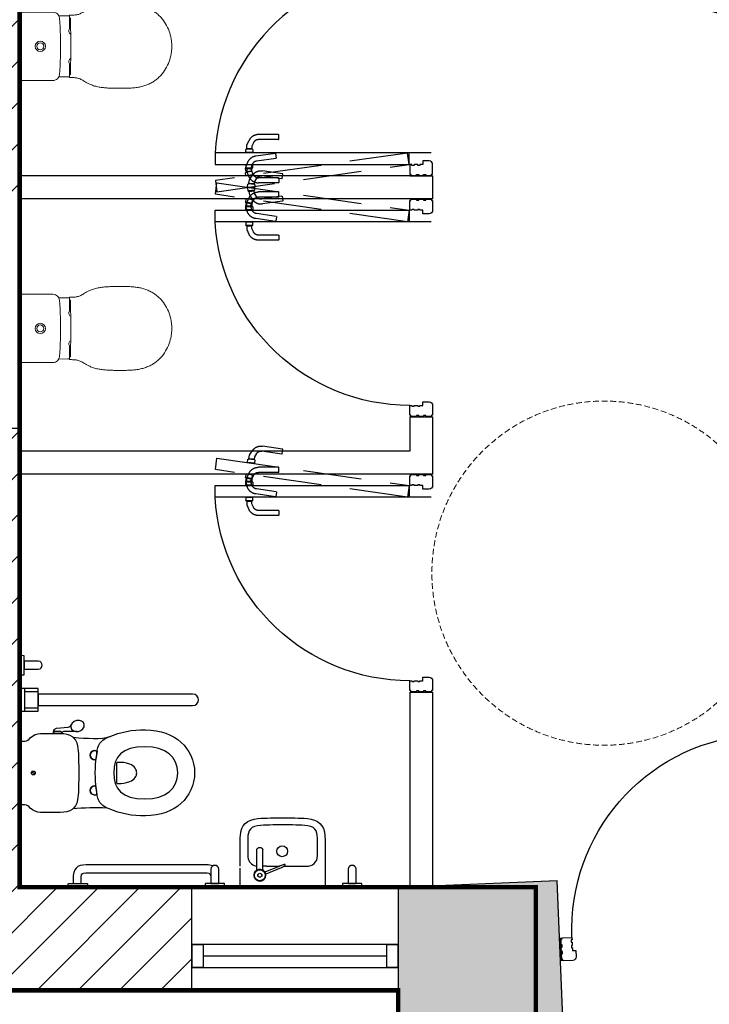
# Model space of a CAD drawing. Extents: x 119999 to 6050531, y -19778 to 3735158.
# Tile 24 of 66: x 569881 to 572887, y 15459 to 19750. Entities that reach past the tile are written whole.
import ezdxf

# ---------------------------------------------------------------- set-up
doc = ezdxf.new("R2010")
doc.units = 0
doc.header["$LTSCALE"] = 20
doc.linetypes.add('DASHED2', pattern=[0.375, 0.25, -0.125])
doc.linetypes.add('XPL-1BlockA$0$DASHED', pattern=[19.05, 12.7, -6.35])
doc.layers.get('Defpoints').update_dxf_attribs({"color": 4})
for name, color, linetype in [('(2-) Structure Generally', 7, 'Continuous'), ('2-  STRUCTURE GENERALLY', 1, 'Continuous'), ('74 - CULINARY & SANITARY FITMENTS', 3, 'Continuous'), ('HATCH', 8, 'Continuous'), ('HATCH_SHADE', 253, 'Continuous'), ('XPL-1BlockA$0$32 - INT WINDOWS & DOORS', 4, 'Continuous')]:
    doc.layers.add(name, color=color, linetype=linetype)
doc.layers.add('(74) Sanitary Fittings', color=3, linetype='Continuous', lineweight=15)
doc.layers.add('AREA-FLOOR', color=213, linetype='Continuous', plot=False)
doc.layers.add('AREA-OPEN SPACE', color=21, linetype='Continuous', plot=False)

# ---------------------------------------------------------------- blocks, each defined once
blk = doc.blocks.new('A$C85575d42')
at = {"layer": '(74) Sanitary Fittings'}
for p, q in [((34.2, 653.3), (34.2, 653.3)), ((44.2, 663.2), (183, 663.2)), ((321.8, 663.2), (183, 663.2)), ((331.8, 653.3), (331.8, 653.3)), ((49.7, 492.5), (49.9, 453.3)), ((183, 485), (179.4, 485)), ((183, 485), (186.6, 485)), ((316.3, 492.5), (316.1, 453.3)), ((49.9, 453.3), (49.9, 446.7)), ((49.9, 446.7), (50, 446.7)), ((50, 446.7), (55.7, 446.7)), ((59.2, 444.3), (59.2, 444)), ((59.4, 443.8), (59.4, 443.2)), ((59.4, 443.7), (59.4, 443.8)), ((59.4, 443.3), (59.4, 443.7)), ((63.4, 446.7), (108.8, 446.7)), ((302.7, 446.7), (257.2, 446.7)), ((306.7, 443.8), (306.6, 443.2)), ((306.7, 443.7), (306.7, 443.8)), ((306.7, 443.3), (306.7, 443.7)), ((306.8, 444.3), (306.8, 444)), ((316.1, 446.7), (310.3, 446.7)), ((316.1, 453.3), (316.2, 446.7)), ((316.1, 446.7), (316.1, 446.7)), ((183, 0.2), (183, 0.3)), ((183, 0.2), (183, 0.3)), ((183, 0), (183, 0.2)), ((183, 0), (183, 0.2))]:
    blk.add_line(p, q, dxfattribs=at)
for points in [[(34.2, 653.3), (34.2, 639.8), (34.1, 627.1), (34.1, 615.4), (34.1, 604.5), (34.1, 594.3), (34.1, 584.7), (34.1, 575.8), (34.1, 567.3), (34.1, 559.2), (34.1, 551.6), (34.1, 544.4), (34.1, 537.4), (34.1, 530.8), (34.2, 518.4)], [(38.4, 661.4), (37.2, 660.3), (35.8, 658.7), (34.9, 656.9), (34.3, 654.8), (34.2, 653.3)], [(327.6, 661.4), (328.9, 660.3), (330.2, 658.7), (331.2, 656.9), (331.7, 654.8), (331.8, 653.3)], [(331.8, 653.3), (331.9, 639.8), (331.9, 627.1), (332, 615.4), (332, 604.5), (332, 594.3), (332, 584.7), (332, 575.8), (332, 567.3), (332, 559.2), (332, 551.6), (332, 544.4), (331.9, 537.4), (331.9, 530.8), (331.9, 518.4)], [(34.2, 518.4), (34.7, 512.4), (36.3, 506.9), (38.8, 502.2), (42, 498.2), (45.8, 494.9), (50, 492.4), (54.9, 490.5), (60.3, 489.6), (66, 489.1), (72, 488.7), (78.2, 488.3), (84.7, 487.9), (91.4, 487.5), (98.5, 487.1), (105.9, 486.8), (113.7, 486.5), (121.9, 486.1), (130.6, 485.9), (139.8, 485.6), (149.6, 485.4), (160.1, 485.2), (171.4, 485.1), (183, 485)], [(331.9, 518.4), (331.4, 512.4), (329.7, 506.9), (327.2, 502.2), (324, 498.2), (320.3, 494.9), (316, 492.4), (311.2, 490.5), (305.7, 489.6), (300.1, 489.1), (294.1, 488.7), (287.8, 488.3), (281.4, 487.9), (274.6, 487.5), (267.6, 487.1), (260.1, 486.8), (252.3, 486.5), (244.1, 486.1), (235.4, 485.9), (226.2, 485.6), (216.4, 485.4), (206, 485.2), (194.7, 485.1), (183, 485)]]:
    blk.add_lwpolyline(points, dxfattribs=at)
for centre, radius, start, end in [((44.2, 653.2), 10, 169.7691, 179.7394), ((44.2, 653.2), 9.99, 162.4533, 169.7549), ((44.2, 653.2), 9.99, 158.2603, 162.4524), ((44.2, 653.2), 10, 147.0208, 158.2453), ((44.4, 652.9), 10.3, 113.5004, 125.0706), ((44.2, 653.3), 9.96, 109.4843, 113.5952), ((43.9, 654.1), 9.12, 107.8182, 109.441), ((44.2, 653.2), 10, 90.0045, 95.1724), ((321.8, 653.2), 10, 84.8276, 89.9955), ((322.1, 654.1), 9.12, 70.559, 72.1818), ((321.8, 653.3), 9.96, 66.4048, 70.5157), ((321.7, 652.9), 10.3, 54.9294, 66.4996), ((321.8, 653.2), 10, 21.7547, 32.9792), ((321.9, 653.2), 9.99, 17.5476, 21.7397), ((321.9, 653.2), 9.99, 10.2451, 17.5467), ((321.8, 653.2), 10, 0.2606, 10.2309), ((183, 573.3), 22.5, 90, 270), ((183, 573.3), 22.4, 90, 270), ((183, 573.3), 15, 90, 270), ((183, 573.3), 22.5, 270, 90), ((183, 573.3), 22.4, 270, 90), ((183, 573.3), 15, 270, 90), ((658, 433.5), 611, 179.2681, 179.6404), ((184.3, 440.5), 137.3, 178.3465, 178.6678), ((283.5, 438.3), 236.5, 178.6863, 179.2772), ((69.7, 443.8), 10.3, 177.0511, 178.8212), ((73, 443.7), 13.6, 178.7751, 179.3766), ((179.6, 16488.3), 16047.4, 269.59229, 270.01241), ((115.5, 433.3), 16, 29.9322, 123.3442), ((186.5, 16488.3), 16047.4, 269.98759, 270.40771), ((250.5, 433.3), 16, 56.6558, 150.0678), ((296.4, 443.8), 10.3, 1.1788, 2.9489), ((293.1, 443.7), 13.6, 0.6234, 1.2249), ((181.8, 440.5), 137.3, 1.3322, 1.6535), ((82.6, 438.3), 236.5, 0.7228, 1.3137), ((-291.9, 433.5), 611, 0.3596, 0.7319)]:
    blk.add_arc(centre, radius, start, end, dxfattribs=at)
for points, knots in [([(43.3, 663.2), (43.1, 663.2), (42.4, 663.1), (41.7, 662.9), (41.1, 662.7)], [0, 0, 0, 0, 0.252466, 1, 1, 1, 1]), ([(322.7, 663.2), (322.9, 663.2), (323.7, 663.1), (324.4, 662.9), (324.9, 662.7)], [0, 0, 0, 0, 0.252466, 1, 1, 1, 1]), ([(46.9, 437.3), (46.9, 434.7), (46.9, 429.3), (46.6, 423.9), (46.4, 421.2)], [0, 0, 0, 0, 0.495288, 1, 1, 1, 1]), ([(47, 444.5), (47, 444.7), (47.1, 445), (47.1, 445.5), (47.3, 446.1), (47.7, 446.4), (48.2, 446.6), (49, 446.7), (49.6, 446.7), (49.9, 446.7)], [0, 0, 0, 0, 0.117059, 0.219311, 0.390297, 0.476432, 0.587814, 0.762619, 1, 1, 1, 1]), ([(55.7, 446.7), (56.1, 446.7), (56.7, 446.7), (57.5, 446.6), (58.1, 446.4), (58.5, 446.2), (58.8, 446), (59, 445.6), (59.1, 445.3), (59.1, 445.1)], [0, 0, 0, 0, 0.248712, 0.451291, 0.592821, 0.694054, 0.775036, 0.849347, 1, 1, 1, 1]), ([(59.1, 445.1), (59.2, 445.1), (59.2, 444.8), (59.2, 444.5), (59.2, 444.3)], [0, 0, 0, 0, 0.236104, 1, 1, 1, 1]), ([(65.4, 441.3), (64.6, 441.3), (63.4, 441.3), (61.9, 441.6), (60.9, 441.9), (60.1, 442.4), (59.6, 442.9), (59.3, 443.5), (59.2, 443.8), (59.2, 444)], [0, 0, 0, 0, 0.321632, 0.478623, 0.625128, 0.752476, 0.855328, 0.935084, 1, 1, 1, 1]), ([(59.6, 445.5), (59.6, 445.4), (59.5, 445), (59.4, 444.6), (59.4, 444.3)], [0, 0, 0, 0, 0.223221, 1, 1, 1, 1]), ([(63.4, 446.7), (62.8, 446.7), (62.1, 446.7), (61.1, 446.6), (60.6, 446.5), (60.2, 446.3), (59.9, 446), (59.7, 445.7), (59.6, 445.5)], [0, 0, 0, 0, 0.388098, 0.545631, 0.668657, 0.765335, 0.846387, 1, 1, 1, 1]), ([(300.7, 441.3), (301.5, 441.3), (302.6, 441.3), (304.2, 441.6), (305.2, 441.9), (306, 442.4), (306.5, 442.9), (306.8, 443.5), (306.8, 443.8), (306.8, 444)], [0, 0, 0, 0, 0.321632, 0.478623, 0.625128, 0.752476, 0.855328, 0.935084, 1, 1, 1, 1]), ([(302.7, 446.7), (303.2, 446.7), (304, 446.7), (304.9, 446.6), (305.4, 446.5), (305.8, 446.3), (306.2, 446), (306.4, 445.7), (306.4, 445.5)], [0, 0, 0, 0, 0.388098, 0.545631, 0.668657, 0.765335, 0.846387, 1, 1, 1, 1]), ([(306.4, 445.5), (306.5, 445.4), (306.6, 445), (306.6, 444.6), (306.7, 444.3)], [0, 0, 0, 0, 0.223221, 1, 1, 1, 1]), ([(306.9, 445.1), (306.9, 445.1), (306.9, 444.8), (306.8, 444.5), (306.8, 444.3)], [0, 0, 0, 0, 0.236104, 1, 1, 1, 1]), ([(310.3, 446.7), (310, 446.7), (309.4, 446.7), (308.6, 446.6), (308, 446.4), (307.6, 446.2), (307.3, 446), (307.1, 445.6), (307, 445.3), (306.9, 445.1)], [0, 0, 0, 0, 0.248712, 0.451291, 0.592821, 0.694054, 0.775036, 0.849347, 1, 1, 1, 1]), ([(319, 444.5), (319, 444.7), (319, 445), (318.9, 445.5), (318.8, 446.1), (318.3, 446.4), (317.8, 446.6), (317.1, 446.7), (316.5, 446.7), (316.1, 446.7)], [0, 0, 0, 0, 0.117059, 0.219311, 0.390297, 0.476432, 0.587814, 0.762619, 1, 1, 1, 1]), ([(319.1, 437.3), (319.1, 434.7), (319.1, 429.3), (319.4, 423.9), (319.7, 421.2)], [0, 0, 0, 0, 0.495288, 1, 1, 1, 1]), ([(14.8, 350.7), (15.8, 353.2), (17.8, 357.9), (21.8, 366.2), (26.7, 375.1), (32.3, 384.3), (37.1, 392.3), (40.9, 399.7), (43.7, 406.9), (45.5, 414), (46.1, 418.8), (46.4, 421.2)], [0, 0, 0, 0, 0.102697, 0.195519, 0.357067, 0.493616, 0.611744, 0.716976, 0.814486, 0.90794, 1, 1, 1, 1]), ([(351.2, 350.7), (350.3, 353.2), (348.3, 357.9), (344.3, 366.2), (339.4, 375.1), (333.7, 384.3), (329, 392.3), (325.1, 399.7), (322.4, 406.9), (320.6, 414), (319.9, 418.8), (319.7, 421.2)], [0, 0, 0, 0, 0.102697, 0.195519, 0.357067, 0.493616, 0.611744, 0.716976, 0.814486, 0.90794, 1, 1, 1, 1]), ([(1.1, 273.6), (1.4, 280.2), (2.2, 293.3), (4.6, 312.7), (8.4, 332), (12.4, 344.5), (14.8, 350.7)], [0, 0, 0, 0, 0.252964, 0.499272, 0.745958, 1, 1, 1, 1]), ([(365, 273.6), (364.7, 280.2), (363.8, 293.3), (361.5, 312.7), (357.6, 332), (353.6, 344.5), (351.2, 350.7)], [0, 0, 0, 0, 0.252964, 0.499272, 0.745958, 1, 1, 1, 1]), ([(0.7, 188.1), (0.4, 195.2), (0.1, 209.4), (0, 230.8), (0.3, 252.2), (0.7, 266.4), (1.1, 273.6)], [0, 0, 0, 0, 0.249998, 0.5, 0.750001, 1, 1, 1, 1]), ([(365.4, 188.1), (365.6, 195.2), (366, 209.4), (366.1, 230.8), (365.8, 252.2), (365.3, 266.4), (365, 273.6)], [0, 0, 0, 0, 0.249998, 0.5, 0.750001, 1, 1, 1, 1]), ([(183, 0), (177.5, 0), (166.3, 0.5), (143.9, 3.4), (116, 10.9), (84.1, 26.1), (60, 44), (43.2, 61.2), (32, 75.6), (22.4, 91.4), (14.6, 108.5), (8.6, 126.7), (4.4, 146.1), (1.8, 166.7), (1, 180.8), (0.7, 188.1)], [0, 0, 0, 0, 0.056705, 0.113959, 0.230828, 0.35087, 0.47306, 0.534765, 0.596847, 0.659489, 0.723087, 0.788164, 0.85546, 0.925743, 1, 1, 1, 1]), ([(183, 0), (188.6, 0), (199.7, 0.5), (222.1, 3.4), (250.1, 10.9), (282, 26.1), (306, 44), (322.8, 61.2), (334, 75.6), (343.6, 91.4), (351.4, 108.5), (357.4, 126.7), (361.6, 146.1), (364.2, 166.7), (365.1, 180.8), (365.4, 188.1)], [0, 0, 0, 0, 0.056705, 0.113959, 0.230828, 0.35087, 0.47306, 0.534765, 0.596847, 0.659489, 0.723087, 0.788164, 0.85546, 0.925743, 1, 1, 1, 1])]:
    blk.add_open_spline(points, degree=3, knots=knots, dxfattribs=at)
blk = doc.blocks.new('XPL-1BlockA$0$D-950-SO')
at = {"layer": 'Defpoints', "linetype": 'XPL-1BlockA$0$DASHED'}
blk.add_line((100, 6.5), (100, 948.5), dxfattribs=at)
at = {"layer": 'Defpoints', "color": 252, "linetype": 'XPL-1BlockA$0$DASHED'}
for p, q in [((0.4, 814.2), (13.2, 816.1)), ((-82.9, 798.6), (-101.5, 786.4)), ((-89.5, 768), (-76.3, 776.6)), ((-67.8, 800.7), (-82.9, 798.6)), ((-76.3, 776.6), (-64.6, 778.3)), ((-67.8, 800.7), (-66.2, 789.6)), ((-67.5, 798.7), (-67.4, 801.1)), ((-67.5, 798.7), (-67.5, 798.7)), ((-67.5, 798.7), (-67.5, 798.7)), ((-64.9, 780.5), (-67.5, 798.7)), ((-67.4, 798.5), (-64.9, 780.7)), ((-66.5, 802), (-65.8, 802.1)), ((-66.2, 789.6), (-64.9, 780.8)), ((-65.9, 803.3), (-65.8, 802.1)), ((-62.3, 777.7), (-65.8, 802.1)), ((-64.9, 780.8), (-64.6, 778.3)), ((-64.9, 780.8), (-64.9, 780.8)), ((-64.9, 780.8), (-64.8, 779.7)), ((-64.1, 778.2), (-64.9, 780.5)), ((-64.8, 779.7), (-64.6, 778.7)), ((-51.8, 806.8), (-64.7, 805)), ((-62.3, 777.7), (-63, 777.6)), ((-62.2, 776.9), (-62.3, 777.7)), ((-62.1, 776.5), (-62.2, 776.9)), ((-60.4, 775.3), (-47.6, 777.1)), ((-51.6, 805.3), (-51.8, 806.8)), ((-47.6, 777.1), (-51.6, 805.7)), ((16.7, 810.4), (-3.4, 801)), ((0.6, 812.7), (0.4, 814.2)), ((4.6, 784.5), (0.5, 813.1)), ((17.5, 786.4), (4.6, 784.5)), ((5.9, 781), (20.2, 787.7)), ((14.9, 814.8), (15.1, 813.7)), ((15.8, 813.8), (15.1, 813.7)), ((18.6, 789.2), (15.1, 813.7)), ((32, 810.4), (16.7, 810.4)), ((17.7, 810.8), (16.9, 813.1)), ((17.4, 812.9), (32.5, 815)), ((17.4, 812.9), (19, 801.7)), ((17.7, 810.8), (17.7, 810.8)), ((17.7, 810.8), (17.7, 810.8)), ((20.3, 792.7), (17.7, 810.8)), ((17.7, 810.6), (20.2, 792.8)), ((18.6, 789.2), (19.3, 789.3)), ((18.7, 788.4), (18.6, 789.2)), ((18.7, 788.1), (18.7, 788.4)), ((19, 801.7), (20.2, 792.9)), ((20.2, 792.9), (20.6, 790.4)), ((20.2, 792.9), (20.2, 792.9)), ((20.2, 792.9), (20.4, 791.8)), ((20.2, 790.3), (20.3, 792.6)), ((20.2, 787.7), (32, 787.7)), ((20.4, 791.8), (20.5, 790.8)), ((32.3, 792.1), (20.6, 790.4)), ((32, 808.3), (32.4, 810.6)), ((32, 810.4), (32, 799.1)), ((32, 808.3), (32, 808.3)), ((32, 808.3), (32, 808.3)), ((32, 790), (32, 808.3)), ((32, 808.1), (32, 790.1)), ((32, 799.1), (32, 790.2)), ((32, 790.2), (32, 787.7)), ((32, 790.2), (32, 790.2)), ((32, 790.2), (32, 789.1)), ((32.4, 787.6), (32, 789.9)), ((32, 789.1), (32, 788.1)), ((47.4, 787.5), (32.3, 792.1)), ((32.5, 815), (53.8, 808.6)), ((33.4, 811.5), (34.1, 811.5)), ((34.1, 786.8), (33.4, 786.8)), ((34.1, 812.6), (34.1, 811.5)), ((34.1, 786.8), (34.1, 811.5)), ((34.1, 786), (34.1, 786.8)), ((34.1, 785.6), (34.1, 786)), ((48.6, 814.1), (35.6, 814.1)), ((35.6, 784.1), (48.6, 784.1)), ((48.6, 812.6), (48.6, 814.1)), ((48.6, 784.1), (48.6, 813)), ((101.4, 814.1), (114.4, 814.1)), ((101.4, 812.6), (101.4, 814.1)), ((101.4, 784.1), (101.4, 813)), ((114.4, 784.1), (101.4, 784.1)), ((115.9, 812.6), (115.9, 811.5)), ((116.6, 811.5), (115.9, 811.5)), ((115.9, 786.8), (115.9, 811.5)), ((115.9, 786.8), (116.6, 786.8)), ((115.9, 786), (115.9, 786.8)), ((115.9, 785.6), (115.9, 786)), ((118, 808.3), (117.6, 810.6)), ((117.6, 787.6), (118, 789.9)), ((118, 810.4), (118, 799.1)), ((118, 810.4), (133.3, 810.4)), ((118, 808.3), (118, 808.3)), ((118, 808.3), (118, 808.3)), ((118, 790), (118, 808.3)), ((118, 808.1), (118, 790.1)), ((118, 799.1), (118, 790.2)), ((118, 790.2), (118, 787.7)), ((118, 790.2), (118, 790.2)), ((118, 790.2), (118, 789.1)), ((118, 789.1), (118, 788.1)), ((129.8, 787.7), (118, 787.7)), ((144.1, 781), (129.8, 787.7)), ((133.3, 810.4), (153.4, 801)), ((-109.6, 654.9), (-121.9, 741.4)), ((-87.8, 658), (-100.1, 744.5)), ((-30, 671.9), (-30, 759.3)), ((-8, 671.9), (-8, 759.3)), ((76.5, 681.4), (64.2, 767.9)), ((98.3, 684.5), (86, 771)), ((158, 671.9), (158, 759.3)), ((180, 671.9), (180, 759.3)), ((-108.4, 653.5), (-109.5, 654.4)), ((-88.6, 656.3), (-108.4, 653.5)), ((-87.7, 657.5), (-88.6, 656.3)), ((-29, 670.4), (-30, 671.4)), ((-9, 670.4), (-29, 670.4)), ((-8, 671.4), (-9, 670.4)), ((76.6, 680.9), (77.7, 680.1)), ((77.7, 680.1), (97.5, 682.9)), ((97.5, 682.9), (98.4, 684)), ((158, 671.4), (159, 670.4)), ((159, 670.4), (179, 670.4)), ((179, 670.4), (180, 671.4))]:
    blk.add_line(p, q, dxfattribs=at)
at = {"layer": 'Defpoints'}
for p, q in [((0, 100), (0, 0)), ((950, 100), (950, 0))]:
    blk.add_line(p, q, dxfattribs=at)
at = {"layer": 'Defpoints', "color": 252, "linetype": 'XPL-1BlockA$0$DASHED'}
blk.add_lwpolyline([(99.5, 109.1), (-19.9, 947.1), (-69.4, 940.1), (50, 102)], close=True, dxfattribs=at)
for centre, radius, start, end in [((13.5, 814.6), 1.5, 8.1103, 98.1103), ((-76.4, 747.9), 46, 123.1103, 186.0684), ((-66.4, 801), 1, 98.1103, 177.6103), ((-64.5, 803.5), 1.5, 98.1103, 188.1103), ((-63.2, 778.6), 1, 198.6103, 278.1103), ((-60.7, 776.7), 1.5, 188.1103, 278.1103), ((16, 759.3), 46, 115, 177.9581), ((16, 759.3), 24, 115, 180), ((16, 812.8), 1, 18.6103, 98.1103), ((17.3, 787.9), 1.5, 278.1103, 8.1103), ((19.2, 790.3), 1, 278.1103, 357.6103), ((33.4, 810.5), 1, 90, 169.5), ((33.4, 787.8), 1, 190.5, 270), ((35.6, 812.6), 1.5, 90, 180), ((35.6, 785.6), 1.5, 180, 270), ((40.4, 764.6), 24, 8.1103, 73.1103), ((40.4, 764.6), 46, 10.1522, 73.1103), ((40.4, 764.6), 46, 8.1103, 10.1522), ((114.4, 812.6), 1.5, 0, 90), ((114.4, 785.6), 1.5, 270, 0), ((116.6, 810.5), 1, 10.5, 90), ((116.6, 787.8), 1, 270, 349.5), ((134, 759.3), 24, 0, 65), ((134, 759.3), 46, 2.0419, 65), ((-76.4, 747.9), 46, 186.0684, 188.1103), ((-76.4, 747.9), 24, 123.1103, 188.1103), ((16, 759.3), 46, 177.9581, 180), ((134, 759.3), 46, 0, 2.0419)]:
    blk.add_arc(centre, radius, start, end, dxfattribs=at)
at = {"layer": 'XPL-1BlockA$0$32 - INT WINDOWS & DOORS'}
blk.add_lwpolyline([(100, 102), (100, 948.5), (50, 948.5), (50, 102)], close=True, dxfattribs=at)
for points in [[(2, 40), (6, 40), (6, 30), (2, 30), (2, 5), (7, 5), (7, 0), (50, 0, 0.414214), (65, 15), (65, 43), (50, 43), (50, 55), (46, 55), (46, 65), (50, 65), (50, 80), (46, 80), (46, 90), (50, 90), (50, 100), (7, 100), (7, 95), (2, 95), (2, 70), (6, 70), (6, 60), (2, 60)], [(885, 15, 0.414214), (900, 0), (943, 0), (943, 5), (948, 5), (948, 30), (944, 30), (944, 40), (948, 40), (948, 60), (944, 60), (944, 70), (948, 70), (948, 95), (943, 95), (943, 100), (900, 100), (900, 90), (904, 90), (904, 80), (900, 80), (900, 65), (904, 65), (904, 55), (900, 55), (900, 43), (885, 43)]]:
    blk.add_lwpolyline(points, format="xyb", close=True, dxfattribs=at)
at = {"layer": 'XPL-1BlockA$0$32 - INT WINDOWS & DOORS', "color": 8}
blk.add_arc((50, 100), 850, 0.0003, 86.6271, dxfattribs=at)
blk = doc.blocks.new('A$Cfc3bba00')
at = {"layer": '74 - CULINARY & SANITARY FITMENTS'}
for p, q in [((417.1, 950.6), (356.7, 926.2)), ((419.6, 954.7), (419.6, 954.4)), ((335.8, 916.6), (335.6, 916.5)), ((336.1, 916.7), (335.8, 916.6)), ((336.3, 916.8), (336.1, 916.7)), ((336.5, 917), (336.3, 916.8)), ((336.8, 917.1), (336.5, 917)), ((337.1, 917.3), (336.8, 917.1)), ((337.4, 917.4), (337.1, 917.3)), ((337.9, 917.7), (337.4, 917.4)), ((338.4, 918), (337.9, 917.7)), ((338.2, 911.3), (338.5, 911.4)), ((339, 918.3), (338.4, 918)), ((338.5, 911.4), (338.8, 911.5)), ((338.8, 911.5), (339.2, 911.6)), ((339.4, 918.5), (339, 918.3)), ((340, 918.7), (339.4, 918.5)), ((339.9, 911.8), (340.3, 911.9)), ((340.3, 911.9), (340.9, 912.1)), ((340.9, 912.1), (341.4, 912.2)), ((341.4, 912.2), (342, 912.4)), ((342, 912.4), (342.5, 912.6)), ((359.7, 918.8), (420.1, 943.2)), ((414.6, 918.6), (431.4, 918.6)), ((424.2, 942.5), (424.5, 942.2)), ((424.5, 942.2), (424.7, 942)), ((424.7, 942), (424.7, 942)), ((431.4, 932.2), (431.4, 847.4)), ((457.4, 932.2), (457.4, 847.4)), ((468.9, 914.7), (457.4, 918.6)), ((459.5, 936.7), (459.8, 937))]:
    blk.add_line(p, q, dxfattribs=at)
for points in [[(419.6, 954.4), (419.6, 954), (419.5, 953.6), (419.5, 953.3), (419.3, 952.9), (419.2, 952.6), (419, 952.3), (418.8, 951.9), (418.6, 951.7), (418.3, 951.4), (418, 951.2), (417.7, 950.9), (417.4, 950.8), (417.1, 950.6)], [(335.6, 916.5), (335.5, 916.4), (335.5, 916.4), (335.4, 916.3), (335.3, 916.3), (335.2, 916.2), (335.1, 916.2), (335, 916.1), (335, 916), (334.9, 916), (334.8, 915.9), (334.7, 915.9), (334.6, 915.8), (334.5, 915.7), (334.4, 915.6), (334.3, 915.5), (334.2, 915.4), (334.1, 915.3), (334, 915.2), (333.9, 915), (333.7, 914.8), (333.6, 914.7), (333.5, 914.5), (333.4, 914.2), (333.4, 914), (333.3, 913.8), (333.2, 913.5), (333.2, 913.2), (333.2, 912.9), (333.2, 912.6), (333.2, 912.4)], [(333.2, 912.4), (333.4, 912.2), (333.6, 912), (333.8, 911.8), (334, 911.6), (334.3, 911.5), (334.5, 911.3), (334.7, 911.2), (334.9, 911.1), (335.2, 911.1), (335.4, 911), (335.6, 911), (335.8, 911), (336, 910.9), (336.1, 910.9), (336.3, 910.9), (336.4, 910.9), (336.5, 911), (336.6, 911), (336.7, 911), (336.8, 911), (336.9, 911), (337, 911), (337.1, 911), (337.2, 911.1), (337.3, 911.1), (337.4, 911.1), (337.6, 911.1), (337.7, 911.2), (337.8, 911.2), (337.9, 911.2), (338.2, 911.3)], [(339.2, 911.6), (339.4, 911.6), (339.9, 911.8)], [(420, 943.3), (420.1, 943.2), (420.1, 943.2)], [(420.1, 943.2), (420.4, 943.3), (420.8, 943.4), (421.1, 943.5), (421.5, 943.5), (421.9, 943.5), (422.2, 943.4), (422.6, 943.4), (423, 943.3), (423.3, 943.1), (423.6, 942.9), (423.9, 942.7), (424.2, 942.5)], [(457.4, 932.2), (457.5, 932.7), (457.5, 933.2), (457.6, 933.7), (457.8, 934.2), (458, 934.7), (458.2, 935.1), (458.5, 935.6), (458.8, 936), (459.1, 936.4), (459.5, 936.7)]]:
    blk.add_lwpolyline(points, dxfattribs=at)
for points in [[(1411, 143), (1492.8, 143), (1492.8, 242.9), (1411, 242.9), (1411, 143)], [(1411, 143), (1470.8, 143), (1470.8, 242.9), (1411, 242.9), (1411, 143)], [(1411, 158.2), (1470.8, 158.2), (1470.8, 227.7), (1411, 227.7), (1411, 158.2)]]:
    blk.add_lwpolyline(points, close=True, dxfattribs=at)
for radius in [25, 24, 8.84, 8.46]:
    blk.add_circle((444.4, 957.4), radius, dxfattribs=at)
for centre, radius, start, end in [((444.4, 957.4), 25.5, 349.9687, 326.0302), ((415.7, 954.1), 3.95, 4.6579, 6.5335), ((451.9, 954.3), 17.7, 320.5727, 355.4261), ((450.3, 694.4), 250, 112, 116.193), ((266, 1150.6), 250, 287.807, 292), ((425.4, 932.2), 6, 0, 52.9016)]:
    blk.add_arc(centre, radius, start, end, dxfattribs=at)
for centre, major_axis in [((346.9, 852.9), (0, 23.6)), ((1431.5, 511.6), (0, 8.45))]:
    blk.add_ellipse(centre, major_axis=major_axis, ratio=1, dxfattribs=at)
for points, knots in [([(84.2, 1012), (84.2, 1012), (83.5, 994.9), (83.5, 994.9), (83.5, 994.9), (83.5, 994.3), (82.9, 993.6), (82.3, 993.6), (82.3, 993.6), (82.3, 993.6), (1.2, 993.6), (1.2, 993.6), (1.2, 993.6), (0.6, 993.6), (0, 994.3), (0, 994.9), (0, 994.9), (0, 994.9), (0, 1012), (0, 1012), (0, 1012), (0, 1012), (84.2, 1012), (84.2, 1012)], [0, 0, 0, 0, 0.166667, 0.166667, 0.166667, 0.166667, 0.333333, 0.333333, 0.333333, 0.333333, 0.5, 0.5, 0.5, 0.5, 0.666667, 0.666667, 0.666667, 0.666667, 0.833333, 0.833333, 0.833333, 0.833333, 1, 1, 1, 1]), ([(59.1, 993.4), (59.1, 993.4), (59.1, 931.6), (59.1, 931.6), (59.1, 931.6), (59.1, 908.9), (24.7, 908.9), (24.7, 931.6), (24.7, 931.6), (24.7, 931.6), (24.7, 993.4), (24.7, 993.4), (24.7, 993.4), (24.7, 993.4), (59.1, 993.4), (59.1, 993.4)], [0, 0, 0, 0, 0.25, 0.25, 0.25, 0.25, 0.5, 0.5, 0.5, 0.5, 0.75, 0.75, 0.75, 0.75, 1, 1, 1, 1]), ([(344.8, 707.5), (309.4, 707.5), (273.2, 707.2), (237.2, 710.2), (237.2, 710.2), (190.7, 714), (162.4, 738.6), (160.5, 785.1), (160.5, 785.1), (160.1, 794.5), (160, 803.9), (160, 813.3), (160, 813.3), (159.9, 879.5), (160, 945.7), (160, 1011.9), (160, 1011.9), (160, 1011.9), (344.8, 1011.9), (344.8, 1011.9), (344.8, 1011.9), (344.8, 1011.9), (529.6, 1011.9), (529.6, 1011.9), (529.6, 1011.9), (529.6, 983.7), (529.6, 955.5), (529.7, 927.2)], [0, 0, 0, 0, 0.1, 0.1, 0.1, 0.1, 0.2, 0.2, 0.2, 0.2, 0.3, 0.3, 0.3, 0.3, 0.4, 0.4, 0.4, 0.4, 0.5, 0.5, 0.5, 0.5, 0.6, 0.6, 0.6, 0.6, 0.6426198, 0.6426198, 0.6426198, 0.6426198]), ([(682.7, 1012), (682.7, 1012), (682, 994.9), (682, 994.9), (682, 994.9), (681.9, 994.3), (681.3, 993.6), (680.7, 993.6), (680.7, 993.6), (680.7, 993.6), (599.7, 993.6), (599.7, 993.6), (599.7, 993.6), (599.1, 993.6), (598.5, 994.3), (598.5, 994.9), (598.5, 994.9), (598.5, 994.9), (598.5, 1012), (598.5, 1012), (598.5, 1012), (598.5, 1012), (682.7, 1012), (682.7, 1012)], [0, 0, 0, 0, 0.166667, 0.166667, 0.166667, 0.166667, 0.333333, 0.333333, 0.333333, 0.333333, 0.5, 0.5, 0.5, 0.5, 0.666667, 0.666667, 0.666667, 0.666667, 0.833333, 0.833333, 0.833333, 0.833333, 1, 1, 1, 1]), ([(657.6, 993.4), (657.6, 993.4), (657.6, 931.6), (657.6, 931.6), (657.6, 931.6), (657.6, 908.9), (623.2, 908.9), (623.2, 931.6), (623.2, 931.6), (623.2, 931.6), (623.2, 993.4), (623.2, 993.4), (623.2, 993.4), (623.2, 993.4), (657.6, 993.4), (657.6, 993.4)], [0, 0, 0, 0, 0.25, 0.25, 0.25, 0.25, 0.5, 0.5, 0.5, 0.5, 0.75, 0.75, 0.75, 0.75, 1, 1, 1, 1]), ([(649.5, 917), (657.7, 913.5), (666.9, 912.3), (675.5, 912.3), (675.5, 912.3), (675.5, 912.3), (940.8, 912.3), (940.8, 912.3), (940.8, 912.3), (940.8, 912.3), (1201, 912.3), (1201, 912.3), (1201, 912.3), (1242.8, 912.3), (1258.5, 929.1), (1258.5, 973.2), (1258.5, 973.2), (1258.5, 973.2), (1258.5, 993.5), (1258.5, 993.5), (1258.5, 993.5), (1258.5, 993.5), (1223.1, 993.5), (1223.1, 993.5), (1223.1, 993.5), (1223.1, 993.5), (1223.1, 965.5), (1223.1, 965.5), (1223.1, 965.5), (1223.1, 950.5), (1219.5, 947.6), (1202.4, 947.6), (1202.4, 947.6), (1202.4, 947.6), (940.8, 947.6), (940.8, 947.6), (940.8, 947.6), (940.8, 947.6), (674.1, 947.6), (674.1, 947.6), (674.1, 947.6), (662.3, 947.6), (658.2, 953.8), (658.1, 964.8)], [0, 0, 0, 0, 0.090909, 0.090909, 0.090909, 0.090909, 0.181818, 0.181818, 0.181818, 0.181818, 0.272727, 0.272727, 0.272727, 0.272727, 0.363636, 0.363636, 0.363636, 0.363636, 0.454545, 0.454545, 0.454545, 0.454545, 0.545455, 0.545455, 0.545455, 0.545455, 0.636364, 0.636364, 0.636364, 0.636364, 0.727273, 0.727273, 0.727273, 0.727273, 0.818182, 0.818182, 0.818182, 0.818182, 0.909091, 0.909091, 0.909091, 0.909091, 1, 1, 1, 1]), ([(1237.6, 1012), (1237.6, 1012), (1195.8, 1012), (1195.8, 1012), (1195.8, 1012), (1195.8, 1012), (1195.8, 995.3), (1195.8, 995.3), (1195.8, 995.3), (1195.8, 994.7), (1196.4, 994), (1197, 994), (1197, 994), (1197, 994), (1237.6, 993.8), (1237.6, 993.8), (1237.6, 993.8), (1237.6, 993.8), (1278.1, 994), (1278.1, 994), (1278.1, 994), (1278.7, 994), (1279.3, 994.7), (1279.3, 995.3), (1279.3, 995.3), (1279.3, 995.3), (1279.3, 1012), (1279.3, 1012), (1279.3, 1012), (1279.3, 1012), (1237.6, 1012), (1237.6, 1012)], [0, 0, 0, 0, 0.125, 0.125, 0.125, 0.125, 0.25, 0.25, 0.25, 0.25, 0.375, 0.375, 0.375, 0.375, 0.5, 0.5, 0.5, 0.5, 0.625, 0.625, 0.625, 0.625, 0.75, 0.75, 0.75, 0.75, 0.875, 0.875, 0.875, 0.875, 1, 1, 1, 1]), ([(340, 918.6), (319.6, 918.6), (242.1, 918.6), (242.1, 918.6), (242.1, 918.6), (213.8, 918.6), (193, 900.6), (192.6, 871.3), (192.6, 871.3), (192.3, 849.9), (192.4, 828.4), (192.6, 807), (192.6, 807), (192.8, 776.2), (194.7, 746.5), (235.8, 741.8), (235.8, 741.8), (267.4, 738.3), (306.7, 737.8), (344.8, 737.8), (344.8, 737.8), (383, 737.8), (422.3, 738.3), (453.8, 741.8), (453.8, 741.8), (495, 746.5), (496.8, 776.2), (497.1, 807), (497.1, 807), (497.2, 828.4), (497.4, 849.9), (497.1, 871.3), (497.1, 871.3), (496.8, 892.5), (485.7, 907.9), (468.9, 914.7)], [0.1131207, 0.1131207, 0.1131207, 0.1131207, 0.2, 0.2, 0.2, 0.2, 0.3, 0.3, 0.3, 0.3, 0.4, 0.4, 0.4, 0.4, 0.5, 0.5, 0.5, 0.5, 0.6, 0.6, 0.6, 0.6, 0.7, 0.7, 0.7, 0.7, 0.8, 0.8, 0.8, 0.8, 0.9, 0.9, 0.9, 0.9, 1, 1, 1, 1]), ([(529.7, 918.6), (529.7, 883.5), (529.7, 848.4), (529.6, 813.3), (529.6, 813.3), (529.6, 803.9), (529.6, 794.5), (529.2, 785.1), (529.2, 785.1), (527.2, 738.6), (498.9, 714), (452.5, 710.2), (452.5, 710.2), (416.5, 707.2), (380.3, 707.5), (344.8, 707.5)], [0.6469642, 0.6469642, 0.6469642, 0.6469642, 0.7, 0.7, 0.7, 0.7, 0.8, 0.8, 0.8, 0.8, 0.9, 0.9, 0.9, 0.9, 1, 1, 1, 1]), ([(444.4, 836.3), (443.6, 836.3), (441.9, 836.5), (439.5, 837.1), (437.2, 838.1), (435.2, 839.5), (433.8, 840.9), (433, 842.1), (432.4, 843.1), (432, 844.1), (431.7, 845.2), (431.5, 846.3), (431.4, 847), (431.4, 847.4)], [0, 0, 0, 0, 0.134794, 0.268164, 0.398861, 0.525981, 0.649113, 0.709299, 0.768611, 0.827169, 0.885128, 0.942671, 1, 1, 1, 1]), ([(457.4, 847.4), (457.4, 847), (457.4, 846.3), (457.2, 845.2), (456.9, 844.1), (456.5, 843.1), (455.9, 842.1), (455, 840.9), (453.7, 839.5), (451.7, 838.1), (449.4, 837.1), (447, 836.5), (445.3, 836.3), (444.4, 836.3)], [0, 0, 0, 0, 0.057329, 0.114872, 0.172831, 0.231389, 0.290701, 0.350887, 0.474019, 0.601139, 0.731836, 0.865206, 1, 1, 1, 1]), ([(1161.6, 511.1), (1161.6, 572.4), (1155.4, 584.2), (1153.2, 609.2), (1153.2, 609.2), (1151.8, 625.5), (1140.9, 645.3), (1129.4, 653.2), (1129.4, 653.2), (1120.5, 659.3), (1110.9, 664.4), (1100.7, 668.6), (1100.7, 668.6), (1051.9, 688.7), (1000.3, 700), (943.4, 698.7), (943.4, 698.7), (875.6, 697.2), (826, 678.3), (786.9, 643.8), (786.9, 643.8), (752.7, 613.5), (728.6, 563.8), (728.6, 511.1), (728.6, 511.1), (728.6, 458.3), (752.7, 408.6), (786.9, 378.4), (786.9, 378.4), (826, 343.9), (875.6, 325), (943.4, 323.5), (943.4, 323.5), (1000.3, 322.2), (1051.9, 333.5), (1100.7, 353.6), (1100.7, 353.6), (1110.9, 357.7), (1120.5, 362.9), (1129.4, 369), (1129.4, 369), (1140.9, 376.8), (1151.8, 396.7), (1153.2, 412.9), (1153.2, 412.9), (1155.4, 438), (1161.6, 449.8), (1161.6, 511.1)], [0, 0, 0, 0, 0.083333, 0.083333, 0.083333, 0.083333, 0.166667, 0.166667, 0.166667, 0.166667, 0.25, 0.25, 0.25, 0.25, 0.333333, 0.333333, 0.333333, 0.333333, 0.416667, 0.416667, 0.416667, 0.416667, 0.5, 0.5, 0.5, 0.5, 0.583333, 0.583333, 0.583333, 0.583333, 0.666667, 0.666667, 0.666667, 0.666667, 0.75, 0.75, 0.75, 0.75, 0.833333, 0.833333, 0.833333, 0.833333, 0.916667, 0.916667, 0.916667, 0.916667, 1, 1, 1, 1]), ([(1161.6, 511.1), (1161.6, 572.4), (1155.4, 584.2), (1153.2, 609.2), (1153.2, 609.2), (1151.8, 625.5), (1140.9, 645.3), (1129.4, 653.2), (1129.4, 653.2), (1120.5, 659.3), (1110.9, 664.4), (1100.7, 668.6), (1100.7, 668.6), (1051.9, 688.7), (1000.3, 700), (943.4, 698.7), (943.4, 698.7), (875.6, 697.2), (826, 678.3), (786.9, 643.8), (786.9, 643.8), (752.7, 613.5), (728.6, 563.8), (728.6, 511.1), (728.6, 511.1), (728.6, 458.3), (752.7, 408.6), (786.9, 378.4), (786.9, 378.4), (826, 343.9), (875.6, 325), (943.4, 323.5), (943.4, 323.5), (1000.3, 322.2), (1051.9, 333.5), (1100.7, 353.6), (1100.7, 353.6), (1110.9, 357.7), (1120.5, 362.9), (1129.4, 369), (1129.4, 369), (1140.9, 376.8), (1151.8, 396.7), (1153.2, 412.9), (1153.2, 412.9), (1155.4, 438), (1161.6, 449.8), (1161.6, 511.1)], [0, 0, 0, 0, 0.083333, 0.083333, 0.083333, 0.083333, 0.166667, 0.166667, 0.166667, 0.166667, 0.25, 0.25, 0.25, 0.25, 0.333333, 0.333333, 0.333333, 0.333333, 0.416667, 0.416667, 0.416667, 0.416667, 0.5, 0.5, 0.5, 0.5, 0.583333, 0.583333, 0.583333, 0.583333, 0.666667, 0.666667, 0.666667, 0.666667, 0.75, 0.75, 0.75, 0.75, 0.833333, 0.833333, 0.833333, 0.833333, 0.916667, 0.916667, 0.916667, 0.916667, 1, 1, 1, 1]), ([(1491.3, 511.7), (1491.3, 511.7), (1491.3, 645.1), (1491.3, 645.1), (1491.3, 645.1), (1491.3, 648.9), (1487.3, 650.2), (1484.4, 650.5), (1484.4, 650.5), (1479.3, 651.1), (1474.2, 650.4), (1469.1, 650.5), (1469.1, 650.5), (1458.7, 650.9), (1451.7, 657.9), (1445.1, 664.7), (1445.1, 664.7), (1433.8, 676.5), (1415, 684), (1400.7, 684), (1400.7, 684), (1400.7, 684), (1314.1, 684), (1314.1, 684), (1314.1, 684), (1270.9, 684), (1246, 668.2), (1239.2, 629.4), (1239.2, 629.4), (1233.8, 598.1), (1234.9, 573.3), (1233.8, 544.2), (1233.8, 544.2), (1233.8, 533.4), (1233.8, 522.6), (1233.8, 511.7), (1233.8, 511.7), (1233.8, 500.9), (1233.8, 490.1), (1233.8, 479.2), (1233.8, 479.2), (1234.9, 450.2), (1233.8, 425.3), (1239.2, 394.1), (1239.2, 394.1), (1246, 355.3), (1270.9, 339.4), (1314.1, 339.4), (1314.1, 339.4), (1314.1, 339.4), (1400.7, 339.4), (1400.7, 339.4), (1400.7, 339.4), (1415, 339.4), (1433.8, 346.9), (1445.1, 358.7), (1445.1, 358.7), (1451.7, 365.6), (1458.7, 372.6), (1469.1, 372.9), (1469.1, 372.9), (1474.2, 373), (1479.3, 372.4), (1484.4, 372.9), (1484.4, 372.9), (1487.3, 373.2), (1491.3, 374.6), (1491.3, 378.3), (1491.3, 378.3), (1491.3, 378.3), (1491.3, 511.7), (1491.3, 511.7)], [0, 0, 0, 0, 0.055556, 0.055556, 0.055556, 0.055556, 0.111111, 0.111111, 0.111111, 0.111111, 0.166667, 0.166667, 0.166667, 0.166667, 0.222222, 0.222222, 0.222222, 0.222222, 0.277778, 0.277778, 0.277778, 0.277778, 0.333333, 0.333333, 0.333333, 0.333333, 0.388889, 0.388889, 0.388889, 0.388889, 0.444444, 0.444444, 0.444444, 0.444444, 0.5, 0.5, 0.5, 0.5, 0.555556, 0.555556, 0.555556, 0.555556, 0.611111, 0.611111, 0.611111, 0.611111, 0.666667, 0.666667, 0.666667, 0.666667, 0.722222, 0.722222, 0.722222, 0.722222, 0.777778, 0.777778, 0.777778, 0.777778, 0.833333, 0.833333, 0.833333, 0.833333, 0.888889, 0.888889, 0.888889, 0.888889, 0.944444, 0.944444, 0.944444, 0.944444, 1, 1, 1, 1]), ([(802.3, 511.1), (802.3, 580.4), (853.5, 624.2), (945.4, 624.8), (945.4, 624.8), (1046.4, 625.4), (1081.4, 580.4), (1081.4, 511.1), (1081.4, 511.1), (1081.4, 441.8), (1046.4, 396.8), (945.4, 397.4), (945.4, 397.4), (853.5, 397.9), (802.3, 441.8), (802.3, 511.1)], [0, 0, 0, 0, 0.25, 0.25, 0.25, 0.25, 0.5, 0.5, 0.5, 0.5, 0.75, 0.75, 0.75, 0.75, 1, 1, 1, 1]), ([(802.3, 511.1), (802.3, 580.4), (853.5, 624.2), (945.4, 624.8), (945.4, 624.8), (1046.4, 625.4), (1081.4, 580.4), (1081.4, 511.1), (1081.4, 511.1), (1081.4, 441.8), (1046.4, 396.8), (945.4, 397.4), (945.4, 397.4), (853.5, 397.9), (802.3, 441.8), (802.3, 511.1)], [0, 0, 0, 0, 0.25, 0.25, 0.25, 0.25, 0.5, 0.5, 0.5, 0.5, 0.75, 0.75, 0.75, 0.75, 1, 1, 1, 1]), ([(1153.9, 605.7), (1156.8, 607.1), (1160.1, 607.8), (1163.3, 607.8), (1163.3, 607.8), (1174.7, 607.8), (1183.9, 599), (1183.9, 588.1), (1183.9, 588.1), (1183.9, 577.1), (1174.7, 568.3), (1163.3, 568.3), (1163.3, 568.3), (1161.8, 568.3), (1160.2, 568.5), (1158.7, 568.8), (1158.7, 568.8), (1158.7, 568.8), (1153.9, 605.7), (1153.9, 605.7)], [0, 0, 0, 0, 0.2, 0.2, 0.2, 0.2, 0.4, 0.4, 0.4, 0.4, 0.6, 0.6, 0.6, 0.6, 0.8, 0.8, 0.8, 0.8, 1, 1, 1, 1]), ([(1153.9, 605.7), (1156.8, 607.1), (1160.1, 607.8), (1163.3, 607.8), (1163.3, 607.8), (1174.7, 607.8), (1183.9, 599), (1183.9, 588.1), (1183.9, 588.1), (1183.9, 577.1), (1174.7, 568.3), (1163.3, 568.3), (1163.3, 568.3), (1161.8, 568.3), (1160.2, 568.5), (1158.7, 568.8)], [0, 0, 0, 0, 0.25, 0.25, 0.25, 0.25, 0.5, 0.5, 0.5, 0.5, 0.75, 0.75, 0.75, 0.75, 1, 1, 1, 1]), ([(980.8, 511.3), (980.8, 523.3), (990.1, 541.7), (1010.4, 549.1), (1010.4, 549.1), (1031, 556.6), (1045.8, 557.8), (1058.1, 557), (1058.1, 557), (1066, 556.5), (1069.7, 559.6), (1069.7, 550.2), (1069.7, 550.2), (1069.7, 550.2), (1069.7, 511.3), (1069.7, 511.3), (1069.7, 511.3), (1069.7, 511.3), (1069.7, 472.5), (1069.7, 472.5), (1069.7, 472.5), (1069.7, 463.1), (1066, 466.2), (1058.1, 465.7), (1058.1, 465.7), (1045.8, 464.9), (1031, 466.1), (1010.4, 473.6), (1010.4, 473.6), (990.1, 481), (980.8, 499.3), (980.8, 511.3)], [0, 0, 0, 0, 0.125, 0.125, 0.125, 0.125, 0.25, 0.25, 0.25, 0.25, 0.375, 0.375, 0.375, 0.375, 0.5, 0.5, 0.5, 0.5, 0.625, 0.625, 0.625, 0.625, 0.75, 0.75, 0.75, 0.75, 0.875, 0.875, 0.875, 0.875, 1, 1, 1, 1]), ([(1153.9, 416.5), (1156.8, 415.1), (1160.1, 414.3), (1163.3, 414.3), (1163.3, 414.3), (1174.7, 414.3), (1183.9, 423.2), (1183.9, 434.1), (1183.9, 434.1), (1183.9, 445), (1174.7, 453.9), (1163.3, 453.9), (1163.3, 453.9), (1161.8, 453.9), (1160.2, 453.7), (1158.7, 453.4), (1158.7, 453.4), (1158.7, 453.4), (1153.9, 416.5), (1153.9, 416.5)], [0, 0, 0, 0, 0.2, 0.2, 0.2, 0.2, 0.4, 0.4, 0.4, 0.4, 0.6, 0.6, 0.6, 0.6, 0.8, 0.8, 0.8, 0.8, 1, 1, 1, 1]), ([(1153.9, 416.5), (1156.8, 415.1), (1160.1, 414.3), (1163.3, 414.3), (1163.3, 414.3), (1174.7, 414.3), (1183.9, 423.2), (1183.9, 434.1), (1183.9, 434.1), (1183.9, 445), (1174.7, 453.9), (1163.3, 453.9), (1163.3, 453.9), (1161.8, 453.9), (1160.2, 453.7), (1158.7, 453.4)], [0, 0, 0, 0, 0.25, 0.25, 0.25, 0.25, 0.5, 0.5, 0.5, 0.5, 0.75, 0.75, 0.75, 0.75, 1, 1, 1, 1]), ([(1235.3, 330.4), (1251.5, 333.6), (1266.3, 325.6), (1268.4, 312.6), (1268.4, 312.6), (1270.5, 299.6), (1259.1, 286.4), (1242.9, 283.2), (1242.9, 283.2), (1226.6, 280), (1211.8, 288), (1209.7, 301), (1209.7, 301), (1207.6, 314), (1219.1, 327.2), (1235.3, 330.4)], [0, 0, 0, 0, 0.25, 0.25, 0.25, 0.25, 0.5, 0.5, 0.5, 0.5, 0.75, 0.75, 0.75, 0.75, 1, 1, 1, 1]), ([(1242.6, 331.3), (1242.6, 331.3), (1300.6, 331.2), (1300.6, 331.2), (1300.6, 331.2), (1306.8, 331.5), (1307.2, 335.5), (1307.4, 339), (1307.4, 339), (1307.4, 339), (1343.3, 339), (1343.3, 339), (1343.3, 339), (1343.3, 339), (1343.3, 331.9), (1343.3, 331.9), (1343.3, 331.9), (1342.9, 323.5), (1338.8, 318.6), (1330.9, 317.1), (1330.9, 317.1), (1330.9, 317.1), (1280.1, 311.5), (1280.1, 311.5), (1280.1, 311.5), (1274.1, 310.5), (1270, 307.7), (1267.7, 303)], [0, 0, 0, 0, 0.142857, 0.142857, 0.142857, 0.142857, 0.285714, 0.285714, 0.285714, 0.285714, 0.428571, 0.428571, 0.428571, 0.428571, 0.571429, 0.571429, 0.571429, 0.571429, 0.714286, 0.714286, 0.714286, 0.714286, 0.857143, 0.857143, 0.857143, 0.857143, 1, 1, 1, 1]), ([(1307.3, 338.6), (1307.3, 338.6), (1343.3, 338.6), (1343.3, 338.6), (1343.3, 338.6), (1343.3, 338.6), (1343.3, 336.5), (1343.3, 336.5), (1343.3, 336.5), (1343.3, 334.4), (1341.3, 331.7), (1338.6, 331.7), (1338.6, 331.7), (1338.6, 331.7), (1312, 331.7), (1312, 331.7), (1312, 331.7), (1309.6, 331.7), (1307.2, 334.2), (1307.3, 336.5), (1307.3, 336.5), (1307.3, 336.5), (1307.3, 338.6), (1307.3, 338.6)], [0, 0, 0, 0, 0.166667, 0.166667, 0.166667, 0.166667, 0.333333, 0.333333, 0.333333, 0.333333, 0.5, 0.5, 0.5, 0.5, 0.666667, 0.666667, 0.666667, 0.666667, 0.833333, 0.833333, 0.833333, 0.833333, 1, 1, 1, 1]), ([(737.3, 217.9), (737.3, 217.9), (1411.2, 217.9), (1411.2, 217.9), (1411.2, 217.9), (1411.2, 217.9), (1411.2, 167.8), (1411.2, 167.8), (1411.2, 167.8), (1411.2, 167.8), (1073.3, 167.8), (1073.3, 167.8), (1073.3, 167.8), (1073.3, 167.8), (737.3, 167.8), (737.3, 167.8), (737.3, 167.8), (721.5, 167.8), (711.7, 180.3), (711.7, 192.9), (711.7, 192.9), (711.7, 205.4), (721.5, 217.9), (737.3, 217.9)], [0, 0, 0, 0, 0.166667, 0.166667, 0.166667, 0.166667, 0.333333, 0.333333, 0.333333, 0.333333, 0.5, 0.5, 0.5, 0.5, 0.666667, 0.666667, 0.666667, 0.666667, 0.833333, 0.833333, 0.833333, 0.833333, 1, 1, 1, 1]), ([(1471.7, 25.1), (1471.7, 25.1), (1410, 25.1), (1410, 25.1), (1410, 25.1), (1387.3, 25.1), (1387.3, 59.5), (1410, 59.5), (1410, 59.5), (1410, 59.5), (1471.7, 59.5), (1471.7, 59.5), (1471.7, 59.5), (1471.7, 59.5), (1471.7, 25.1), (1471.7, 25.1)], [0, 0, 0, 0, 0.25, 0.25, 0.25, 0.25, 0.5, 0.5, 0.5, 0.5, 0.75, 0.75, 0.75, 0.75, 1, 1, 1, 1]), ([(1490.3, 0), (1490.3, 0), (1473.2, 0.7), (1473.2, 0.7), (1473.2, 0.7), (1472.6, 0.7), (1471.9, 1.3), (1471.9, 1.9), (1471.9, 1.9), (1471.9, 1.9), (1471.9, 83), (1471.9, 83), (1471.9, 83), (1471.9, 83.6), (1472.6, 84.2), (1473.2, 84.2), (1473.2, 84.2), (1473.2, 84.2), (1490.3, 84.2), (1490.3, 84.2), (1490.3, 84.2), (1490.3, 84.2), (1490.3, 0), (1490.3, 0)], [0, 0, 0, 0, 0.166667, 0.166667, 0.166667, 0.166667, 0.333333, 0.333333, 0.333333, 0.333333, 0.5, 0.5, 0.5, 0.5, 0.666667, 0.666667, 0.666667, 0.666667, 0.833333, 0.833333, 0.833333, 0.833333, 1, 1, 1, 1])]:
    blk.add_open_spline(points, degree=3, knots=knots, dxfattribs=at)
for points in [[(414.6, 918.6), (414.6, 918.6), (379.7, 918.6), (359.2, 918.6)], [(1259, 666.2), (1214.2, 662.3), (1156.7, 661.1), (1112.5, 663.2)], [(1423.7, 515.1), (1423.7, 515.1), (1439.9, 509.7), (1439.9, 509.7)], [(1423.2, 513.5), (1423.2, 513.5), (1439.4, 508.2), (1439.4, 508.2)], [(1099.3, 354.7), (1134.6, 366.6), (1200.1, 362.8), (1255.9, 357.8)]]:
    blk.add_open_spline(points, degree=3, dxfattribs=at)

msp = doc.modelspace()

# ---------------------------------------------------------------- hatches: boundary and pattern name
at = {"layer": 'HATCH'}
h = msp.add_hatch(dxfattribs=at)
h.set_pattern_fill('ANSI31', color=256, scale=40)
h.set_pattern_definition([(45, (562159.23, 0), (-89.80256, 89.80256), [])])
h.paths.add_polyline_path([(571302, 20698.9), (571182.8, 20265), (577149.9, 18625.3), (577250, 16205.4), (577699.6, 16223.9), (577586, 18972.2)])
h.paths.add_polyline_path([(570434.2, 20937.4), (569431.1, 21213.1), (569431.1, 18869), (569881.1, 18869), (569881.1, 20622.7), (570315, 20503.5)])
h.paths.add_polyline_path([(569881.1, 17969), (569431.1, 17969), (569431.1, 15519), (570631.1, 15519), (570631.1, 15969), (569881.1, 15969)])
at = {"layer": 'HATCH_SHADE'}
h = msp.add_hatch(color=256, dxfattribs=at)
h.dxf.hatch_style = 1
h.paths.add_polyline_path([(573177.5, 16037), (573202.3, 15437.5), (575845.7, 15546.8), (575820.9, 16146.3)])
h.paths.add_polyline_path([(571531.1, 13963.1), (572131.1, 13963.1), (572131.1, 15393.3), (572248.4, 15398.1), (572223.6, 15997.6), (571531.1, 15969)])
h.paths.add_polyline_path([(571531.1, 5403.2), (572131.1, 5403.2), (572131.1, 11132), (571531.1, 11132)])

# ---------------------------------------------------------------- linework, layer by layer
at = {"layer": '(2-) Structure Generally', "ltscale": 5}
for q in [(572223.6, 15997.6), (571531.1, 13963.1)]:
    msp.add_line((571531.1, 15969), q, dxfattribs=at)
msp.add_lwpolyline([(572248.4, 15398.1), (572223.6, 15997.6)], dxfattribs=at)
at = {"layer": '(74) Sanitary Fittings', "color": 8, "linetype": 'DASHED2', "ltscale": 5}
msp.add_circle((572428, 17337.7), 750, dxfattribs=at)
at = {"layer": '2-  STRUCTURE GENERALLY'}
for p, q in [((571681.1, 19069), (569881.1, 19069)), ((571681.1, 19069), (571681.1, 18969)), ((571681.1, 18969), (569881.1, 18969)), ((571581.1, 18019), (571581.1, 17869)), ((571581.1, 18019), (571681.1, 18019)), ((571681.1, 18019), (571681.1, 17769)), ((569431.1, 17969), (569881.1, 17969)), ((569881.1, 15969), (569881.1, 17969)), ((571581.1, 17869), (569881.1, 17869)), ((571681.1, 17769), (569881.1, 17769)), ((571581.1, 16819), (571581.1, 15971)), ((571581.1, 16819), (571681.1, 16819)), ((571681.1, 16819), (571681.1, 15975.2)), ((570631.1, 15969), (569881.1, 15969)), ((570631.1, 15519), (570631.1, 15969)), ((571581.1, 15971), (571681.1, 15975.2)), ((569431.1, 15519), (570631.1, 15519))]:
    msp.add_line(p, q, dxfattribs=at)
at = {"layer": 'AREA-FLOOR', "const_width": 20}
msp.add_lwpolyline([(578051.1, 3.2), (569331.1, 3.2), (562156.1, 3.2), (562156.1, 6003.2), (559934.5, 6003.2), (559934.5, 17612.8), (564134.5, 17612.8), (564134.5, 5403.2), (565731.1, 5403.2), (565731.1, 10503.2), (572131.1, 10503.2), (572131.1, 15969), (569881.1, 15969), (569881.1, 20622.7), (577149.9, 18625.3), (577250, 16205.4), (577274.7, 15605.9), (577451.1, 15613.2), (577451.1, 11493.2), (577551.1, 11493.2), (577551.1, 5403.2), (578051.1, 5403.2)], close=True, dxfattribs=at)
at = {"layer": 'AREA-OPEN SPACE', "const_width": 20}
msp.add_lwpolyline([(571531.1, 15519), (571531.1, 10953.2), (565281.1, 10953.2), (565281.1, 6003.2), (564584.5, 6003.2), (564584.5, 18062.8), (560087.5, 18062.8), (560456.2, 30786.2), (567719.3, 30153.5), (567750.9, 27078.1), (568200.9, 27078.1), (568200.9, 27505.6), (571422.9, 27185), (571367, 26622.7), (571553.1, 26604.2), (571525, 20636.7), (569431.1, 21213.1), (569431.1, 15519)], close=True, dxfattribs=at)
at = {"layer": 'XPL-1BlockA$0$32 - INT WINDOWS & DOORS'}
for p, q in [((569881.1, 18869), (569881.1, 17969)), ((570631.1, 15969), (571531.1, 15969)), ((571481.1, 15669), (570681.1, 15669)), ((570631.1, 15519), (571531.1, 15519))]:
    msp.add_line(p, q, dxfattribs=at)
for points in [[(570681.1, 15619), (570631.1, 15619), (570631.1, 15719), (570681.1, 15719)], [(571531.1, 15719), (570631.1, 15719), (570631.1, 15619), (571531.1, 15619)], [(571531.1, 15619), (571481.1, 15619), (571481.1, 15719), (571531.1, 15719)]]:
    msp.add_lwpolyline(points, close=True, dxfattribs=at)

# ---------------------------------------------------------------- block references
at = {"layer": '(74) Sanitary Fittings', "xscale": -1, "rotation": 90}
msp.add_blockref('A$C85575d42', (570544.3, 19816.7), dxfattribs=at)
at = {"layer": '(74) Sanitary Fittings'}
for name, p, rotation in [('A$C85575d42', (570544.3, 18221.2), 90), ('A$Cfc3bba00', (571372.2, 16978.5), 180)]:
    msp.add_blockref(name, p, dxfattribs=dict(at, rotation=rotation))
at = {"layer": 'XPL-1BlockA$0$32 - INT WINDOWS & DOORS', "rotation": 90.00000000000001}
msp.add_blockref('XPL-1BlockA$0$D-950-SO', (571681.1, 19069), dxfattribs=at)
at = {"layer": 'XPL-1BlockA$0$32 - INT WINDOWS & DOORS', "xscale": -1}
for p, rotation in [((571681.1, 18969), 90), ((571681.1, 17769), 90), ((573191.9, 15687.3), 2.366907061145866)]:
    msp.add_blockref('XPL-1BlockA$0$D-950-SO', p, dxfattribs=dict(at, rotation=rotation))

doc.saveas('drawing.dxf')
